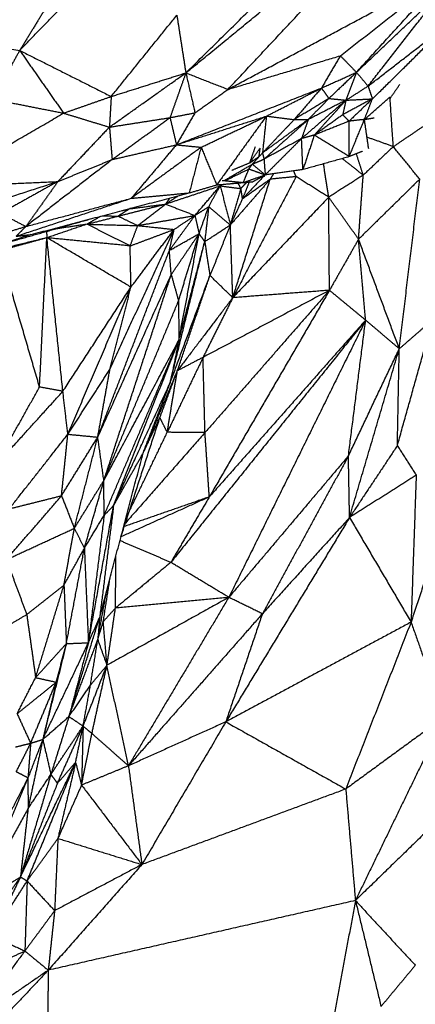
# Model space of a CAD drawing. Header units: millimetres. Extents: x 37.9 to 74.1, y 0 to 92.1.
# Tile 7 of 51: x 55.5 to 58.2, y 51.7 to 58.3. Entities that reach past the tile are written whole.
import ezdxf

# ---------------------------------------------------------------- set-up
doc = ezdxf.new("R2010")
doc.units = ezdxf.units.MM
doc.header["$MEASUREMENT"] = 0
doc.layers.add('Make2D$visible$lines', color=7, linetype='Continuous', true_color=0x000000)

msp = doc.modelspace()

# ---------------------------------------------------------------- linework, layer by layer
at = {"layer": 'Make2D$visible$lines'}
for points in [[(56.6052, 57.9827), (57.496, 58.8593), (58.3868, 59.7359)], [(56.6052, 57.9827), (57.4328, 58.6595), (58.2604, 59.3364)], [(56.8894, 57.8717), (57.5749, 58.6041), (58.2604, 59.3364)], [(55.4854, 58.134), (55.7663, 58.4245), (56.0473, 58.715)], [(56.8894, 57.8717), (57.6321, 58.2688), (58.3749, 58.6658)], [(57.6465, 58.0978), (58.0107, 58.3818), (58.3749, 58.6658)], [(57.7551, 57.9867), (58.065, 58.3263), (58.3749, 58.6658)], [(57.762, 57.9933), (58.0498, 58.2658), (58.3376, 58.5384)], [(57.8335, 57.8936), (58.0855, 58.216), (58.3376, 58.5384)], [(54.6423, 58.2772), (55.1719, 58.3818), (55.7015, 58.4864)], [(55.7015, 58.4864), (55.5934, 58.3102), (55.4854, 58.134)], [(56.1023, 57.8237), (56.3235, 58.0974), (56.5446, 58.371)], [(56.5446, 58.371), (56.5749, 58.1769), (56.6052, 57.9827)], [(57.8335, 57.8936), (58.1033, 58.1022), (58.3731, 58.3109)], [(57.8626, 57.8079), (58.1178, 58.0594), (58.3731, 58.3109)], [(54.6423, 58.2772), (55.0638, 58.2056), (55.4854, 58.134)], [(55.4854, 58.134), (55.3949, 57.9697), (55.3045, 57.8055)], [(55.4854, 58.134), (55.6333, 57.9227), (55.7812, 57.7115)], [(55.4854, 58.134), (55.7939, 57.9788), (56.1023, 57.8237)], [(56.8894, 57.8717), (57.2679, 57.9848), (57.6465, 58.0978)], [(57.6465, 58.0978), (57.5828, 57.9892), (57.5192, 57.8805)], [(57.6465, 58.0978), (57.7008, 58.0423), (57.7551, 57.9867)], [(56.0901, 57.6172), (56.3477, 57.8), (56.6052, 57.9827)], [(56.1023, 57.8237), (56.3538, 57.9032), (56.6052, 57.9827)], [(56.6052, 57.9827), (56.5519, 57.832), (56.4986, 57.6813)], [(56.6052, 57.9827), (56.6359, 57.8483), (56.6666, 57.7138)], [(56.6052, 57.9827), (56.7473, 57.9272), (56.8894, 57.8717)], [(57.5192, 57.8805), (57.6371, 57.9336), (57.7551, 57.9867)], [(57.7551, 57.9867), (57.6622, 57.8986), (57.5693, 57.8104)], [(57.7551, 57.9867), (57.7196, 57.8927), (57.684, 57.7987)], [(57.7551, 57.9867), (57.7943, 57.9402), (57.8335, 57.8936)], [(57.9817, 57.8104), (58.0147, 57.8584), (58.0477, 57.9063)], [(56.5417, 57.4984), (57.0304, 57.6895), (57.5192, 57.8805)], [(56.6666, 57.7138), (56.778, 57.7928), (56.8894, 57.8717)], [(57.1482, 57.6916), (57.3337, 57.786), (57.5192, 57.8805)], [(57.5192, 57.8805), (57.4274, 57.7743), (57.3357, 57.668)], [(57.5192, 57.8805), (57.5442, 57.8455), (57.5693, 57.8104)], [(57.684, 57.7987), (57.7588, 57.8461), (57.8335, 57.8936)], [(57.8335, 57.8936), (57.8481, 57.8507), (57.8626, 57.8079)], [(55.3045, 57.8055), (55.5428, 57.7585), (55.7812, 57.7115)], [(55.7812, 57.7115), (55.9418, 57.7676), (56.1023, 57.8237)], [(56.1023, 57.8237), (56.0962, 57.7205), (56.0901, 57.6172)], [(57.5693, 57.8104), (57.4525, 57.7392), (57.3357, 57.668)], [(57.684, 57.7987), (57.5346, 57.6696), (57.3851, 57.5405)], [(57.5693, 57.8104), (57.4996, 57.7393), (57.43, 57.6682)], [(57.684, 57.7987), (57.557, 57.7335), (57.43, 57.6682)], [(57.684, 57.7987), (57.5774, 57.6811), (57.4708, 57.5636)], [(57.5693, 57.8104), (57.6267, 57.8046), (57.684, 57.7987)], [(57.8626, 57.8079), (57.7625, 57.7542), (57.6624, 57.7005)], [(57.684, 57.7987), (57.6732, 57.7496), (57.6624, 57.7005)], [(57.684, 57.7987), (57.7733, 57.8033), (57.8626, 57.8079)], [(57.8626, 57.8079), (57.784, 57.7327), (57.7054, 57.6575)], [(57.8089, 57.669), (57.8901, 57.7408), (57.9713, 57.8127)], [(57.8089, 57.669), (57.8358, 57.7385), (57.8626, 57.8079)], [(57.9817, 57.8104), (57.9765, 57.8115), (57.9713, 57.8127)], [(57.9817, 57.8104), (57.9791, 57.8139), (57.9766, 57.8174)], [(58.0035, 57.4861), (57.9926, 57.6483), (57.9817, 57.8104)], [(54.926, 57.215), (55.3536, 57.4632), (55.7812, 57.7115)], [(55.7812, 57.7115), (55.9357, 57.6644), (56.0901, 57.6172)], [(56.4986, 57.6813), (56.5826, 57.6976), (56.6666, 57.7138)], [(56.6666, 57.7138), (56.6041, 57.6061), (56.5417, 57.4984)], [(57.6624, 57.7005), (57.5666, 57.632), (57.4708, 57.5636)], [(57.6624, 57.7005), (57.6839, 57.679), (57.7054, 57.6575)], [(56.0901, 57.6172), (56.2944, 57.6493), (56.4986, 57.6813)], [(56.1086, 57.3989), (56.3036, 57.5401), (56.4986, 57.6813)], [(56.4986, 57.6813), (56.5201, 57.5899), (56.5417, 57.4984)], [(56.5417, 57.4984), (56.8449, 57.595), (57.1482, 57.6916)], [(56.7081, 57.4816), (56.9252, 57.5851), (57.1422, 57.6887)], [(57.1482, 57.6916), (56.9807, 57.46), (56.8132, 57.2285)], [(57.1482, 57.6916), (57.1348, 57.5675), (57.1214, 57.4434)], [(57.43, 57.6682), (57.2757, 57.5558), (57.1214, 57.4434)], [(57.3357, 57.668), (57.2285, 57.5557), (57.1214, 57.4434)], [(57.43, 57.6682), (57.2809, 57.5349), (57.1319, 57.4016)], [(57.1482, 57.6916), (57.2419, 57.6798), (57.3357, 57.668)], [(57.3357, 57.668), (57.3828, 57.6681), (57.43, 57.6682)], [(57.43, 57.6682), (57.4075, 57.6043), (57.3851, 57.5405)], [(57.7054, 57.6575), (57.5881, 57.6105), (57.4708, 57.5636)], [(57.8089, 57.669), (57.7572, 57.6632), (57.7054, 57.6575)], [(57.7058, 57.4185), (57.7056, 57.538), (57.7054, 57.6575)], [(57.7058, 57.4185), (57.7574, 57.5438), (57.8089, 57.669)], [(57.8089, 57.669), (57.8422, 57.6748), (57.8755, 57.6805)], [(57.8376, 57.4708), (57.8233, 57.5699), (57.8089, 57.669)], [(58.0035, 57.4861), (58.1508, 57.5856), (58.298, 57.6851)], [(56.0901, 57.6172), (55.9168, 57.4341), (55.7435, 57.2511)], [(56.0901, 57.6172), (56.0994, 57.5081), (56.1086, 57.3989)], [(56.1086, 57.3989), (56.3251, 57.4487), (56.5417, 57.4984)], [(56.5417, 57.4984), (56.3896, 57.3183), (56.2376, 57.1381)], [(56.5417, 57.4984), (56.6249, 57.49), (56.7081, 57.4816)], [(57.3851, 57.5405), (57.2585, 57.471), (57.1319, 57.4016)], [(57.3851, 57.5405), (57.2625, 57.418), (57.14, 57.2956)], [(57.4708, 57.5636), (57.428, 57.552), (57.3851, 57.5405)], [(57.3942, 57.3313), (57.3896, 57.4359), (57.3851, 57.5405)], [(57.4708, 57.5636), (57.4325, 57.4475), (57.3942, 57.3313)], [(57.7058, 57.4185), (57.5883, 57.4911), (57.4708, 57.5636)], [(58.0035, 57.4861), (57.9149, 57.5178), (57.8262, 57.5495)], [(56.7081, 57.4816), (56.4728, 57.3098), (56.2376, 57.1381)], [(56.7081, 57.4816), (56.6682, 57.3279), (56.6282, 57.1743)], [(56.7081, 57.4816), (56.7607, 57.3551), (56.8132, 57.2285)], [(57.0357, 57.376), (57.0552, 57.4312), (57.0747, 57.4863)], [(57.0357, 57.376), (57.071, 57.4262), (57.1063, 57.4764)], [(57.1214, 57.4434), (57.0873, 57.4057), (57.0533, 57.3679)], [(57.0989, 57.4193), (57.1026, 57.4478), (57.1063, 57.4764)], [(57.1214, 57.4434), (57.1266, 57.4225), (57.1319, 57.4016)], [(57.7965, 57.4545), (57.7512, 57.4365), (57.7058, 57.4185)], [(57.8008, 57.294), (57.7777, 57.3659), (57.7546, 57.4379)], [(58.0035, 57.4861), (57.9022, 57.39), (57.8008, 57.294)], [(58.1816, 57.2669), (58.0926, 57.3765), (58.0035, 57.4861)], [(56.1086, 57.3989), (55.8179, 57.1736), (55.5272, 56.9482)], [(55.7435, 57.2511), (55.9261, 57.325), (56.1086, 57.3989)], [(56.8629, 57.2574), (56.9579, 57.3126), (57.053, 57.3678)], [(57.0357, 57.376), (56.975, 57.3507), (56.9144, 57.3254)], [(57.0304, 57.3357), (57.0417, 57.3517), (57.0531, 57.3676)], [(57.0357, 57.376), (57.0673, 57.3976), (57.0989, 57.4193)], [(57.0533, 57.3679), (57.0926, 57.3848), (57.1319, 57.4016)], [(57.0534, 57.3679), (57.0967, 57.3317), (57.14, 57.2956)], [(57.1319, 57.4016), (57.136, 57.3486), (57.14, 57.2956)], [(57.7058, 57.4185), (57.55, 57.3749), (57.3942, 57.3313)], [(57.5681, 57.1457), (57.5506, 57.258), (57.5332, 57.3702)], [(57.8008, 57.294), (57.7301, 57.3498), (57.6594, 57.4055)], [(56.8701, 57.2566), (56.9502, 57.2962), (57.0304, 57.3357)], [(56.9925, 57.2443), (57.0115, 57.29), (57.0304, 57.3357)], [(57.0304, 57.3357), (57.0852, 57.3157), (57.14, 57.2956)], [(57.3942, 57.3313), (57.2671, 57.3135), (57.14, 57.2956)], [(57.1959, 57.3034), (57.185, 57.2851), (57.1741, 57.2668)], [(57.3482, 57.2838), (57.3403, 57.3032), (57.3324, 57.3226)], [(54.926, 57.215), (55.3347, 57.233), (55.7435, 57.2511)], [(54.9337, 56.9898), (55.3386, 57.1204), (55.7435, 57.2511)], [(55.7435, 57.2511), (55.5502, 57.1439), (55.3569, 57.0368)], [(55.7435, 57.2511), (55.6353, 57.0996), (55.5272, 56.9482)], [(56.8132, 57.2285), (56.9029, 57.2364), (56.9925, 57.2443)], [(56.8494, 57.2587), (56.921, 57.2515), (56.9925, 57.2443)], [(57.1741, 57.2668), (57.0396, 57.1127), (56.9051, 56.9587)], [(57.3482, 57.2838), (57.1349, 56.8761), (56.9216, 56.4684)], [(56.9216, 56.4684), (57.0478, 56.8676), (57.1741, 57.2668)], [(56.956, 57.2411), (56.9653, 57.2222), (56.9747, 57.2034)], [(57.0169, 57.2465), (56.9958, 57.2249), (56.9747, 57.2034)], [(57.1394, 57.2961), (57.0625, 57.2142), (56.9856, 57.1323)], [(57.1741, 57.2668), (57.0798, 57.1996), (56.9856, 57.1323)], [(57.0329, 57.2479), (57.0092, 57.1901), (56.9856, 57.1323)], [(56.9925, 57.2443), (57.0663, 57.2699), (57.14, 57.2956)], [(56.9925, 57.2443), (57.0246, 57.2472), (57.0566, 57.25)], [(57.0566, 57.25), (57.0983, 57.2728), (57.14, 57.2956)], [(57.3482, 57.2838), (57.2612, 57.2753), (57.1741, 57.2668)], [(57.5681, 57.1457), (57.4582, 57.2148), (57.3482, 57.2838)], [(57.8008, 57.294), (57.6844, 57.2198), (57.5681, 57.1457)], [(57.7691, 56.8624), (57.7849, 57.0782), (57.8008, 57.294)], [(58.1816, 57.2669), (57.9753, 57.0647), (57.7691, 56.8624)], [(58.0438, 56.1246), (58.1127, 56.6958), (58.1816, 57.2669)], [(55.5608, 56.8936), (56.0945, 57.0339), (56.6282, 57.1743)], [(56.2376, 57.1381), (56.4329, 57.1562), (56.6282, 57.1743)], [(56.4682, 57.099), (56.6524, 57.1605), (56.8366, 57.222)], [(56.6282, 57.1743), (56.7207, 57.2014), (56.8132, 57.2285)], [(56.6665, 57.0224), (56.7515, 57.1222), (56.8366, 57.222)], [(56.7592, 57.0811), (56.7979, 57.1515), (56.8366, 57.222)], [(56.8397, 57.2309), (56.8381, 57.2264), (56.8366, 57.222)], [(56.8366, 57.222), (56.9056, 57.2127), (56.9747, 57.2034)], [(56.8366, 57.222), (56.8708, 57.0903), (56.9051, 56.9587)], [(56.9747, 57.2034), (56.9399, 57.081), (56.9051, 56.9587)], [(56.9747, 57.2034), (56.9801, 57.1679), (56.9856, 57.1323)], [(55.4618, 56.8826), (55.8497, 57.0103), (56.2376, 57.1381)], [(55.5272, 56.9482), (55.8824, 57.0432), (56.2376, 57.1381)], [(56.4682, 57.099), (56.5107, 57.1268), (56.5532, 57.1545)], [(56.4972, 57.1398), (56.4827, 57.1194), (56.4682, 57.099)], [(56.9856, 57.1323), (56.9453, 57.0455), (56.9051, 56.9587)], [(57.5681, 57.1457), (57.2448, 56.807), (56.9216, 56.4684)], [(57.7691, 56.8624), (57.6686, 57.004), (57.5681, 57.1457)], [(57.5731, 56.5183), (57.5706, 56.832), (57.5681, 57.1457)], [(55.3569, 57.0368), (55.442, 56.9925), (55.5272, 56.9482)], [(56.1488, 57.0178), (56.3085, 57.0584), (56.4682, 57.099)], [(56.2261, 57.0674), (56.1874, 57.0426), (56.1488, 57.0178)], [(56.1737, 57.0543), (56.1999, 57.0609), (56.2261, 57.0674)], [(56.2261, 57.0674), (56.3471, 57.0832), (56.4682, 57.099)], [(56.2319, 57.0701), (56.229, 57.0688), (56.2261, 57.0674)], [(56.281, 56.9543), (56.3746, 57.0266), (56.4682, 57.099)], [(56.4682, 57.099), (56.5673, 57.0607), (56.6665, 57.0224)], [(56.6665, 57.0224), (56.7128, 57.0517), (56.7592, 57.0811)], [(56.6944, 56.8996), (56.7268, 56.9904), (56.7592, 57.0811)], [(56.7592, 57.0811), (56.7457, 56.9634), (56.7323, 56.8457)], [(56.7592, 57.0811), (56.8322, 57.0199), (56.9051, 56.9587)], [(55.3753, 56.8326), (55.674, 56.9173), (55.9726, 57.0019)], [(55.9391, 56.9633), (56.0439, 56.9905), (56.1488, 57.0178)], [(56.033, 57.0178), (55.986, 56.9905), (55.9391, 56.9633)], [(56.0418, 57.0201), (56.0953, 57.0189), (56.1488, 57.0178)], [(56.1488, 57.0178), (56.2149, 56.986), (56.281, 56.9543)], [(56.281, 56.9543), (56.4737, 56.9883), (56.6665, 57.0224)], [(56.4942, 56.7868), (56.5803, 56.9046), (56.6665, 57.0224)], [(56.5263, 56.9283), (56.5964, 56.9754), (56.6665, 57.0224)], [(56.6665, 57.0224), (56.6805, 56.961), (56.6944, 56.8996)], [(55.154, 56.8355), (55.3406, 56.8919), (55.5272, 56.9482)], [(55.5272, 56.9482), (55.4945, 56.9154), (55.4618, 56.8826)], [(55.6664, 56.9151), (55.6674, 56.8936), (55.6684, 56.872)], [(55.9391, 56.9633), (55.8037, 56.9176), (55.6684, 56.872)], [(55.9391, 56.9633), (55.8293, 56.9467), (55.7194, 56.9301)], [(55.9391, 56.9633), (56.11, 56.9588), (56.281, 56.9543)], [(56.2299, 56.8172), (56.0845, 56.8902), (55.9391, 56.9633)], [(56.0935, 55.9855), (56.3099, 56.4569), (56.5263, 56.9283)], [(56.2299, 56.8172), (56.2555, 56.8857), (56.281, 56.9543)], [(56.2299, 56.8172), (56.3781, 56.8728), (56.5263, 56.9283)], [(56.2354, 56.5398), (56.3809, 56.7341), (56.5263, 56.9283)], [(56.281, 56.9543), (56.4036, 56.9413), (56.5263, 56.9283)], [(56.4942, 56.7868), (56.5103, 56.8576), (56.5263, 56.9283)], [(56.7323, 56.8457), (56.8187, 56.9022), (56.9051, 56.9587)], [(56.9051, 56.9587), (56.8364, 56.7882), (56.7676, 56.6178)], [(56.9216, 56.4684), (56.9133, 56.7135), (56.9051, 56.9587)], [(55.5608, 56.8936), (55.1731, 56.7675), (54.7853, 56.6413)], [(55.6684, 56.872), (55.3395, 56.7913), (55.0105, 56.7106)], [(55.6684, 56.872), (55.5094, 56.8282), (55.3505, 56.7844)], [(55.4618, 56.8826), (55.5113, 56.8881), (55.5608, 56.8936)], [(55.6192, 55.8669), (55.6438, 56.3694), (55.6684, 56.872)], [(56.2299, 56.8172), (55.9491, 56.8446), (55.6684, 56.872)], [(55.7765, 55.8381), (55.7225, 56.3551), (55.6684, 56.872)], [(56.2354, 56.5398), (55.9519, 56.7059), (55.6684, 56.872)], [(56.4942, 56.7868), (56.5943, 56.8432), (56.6944, 56.8996)], [(56.4987, 55.8928), (56.6155, 56.3693), (56.7323, 56.8457)], [(56.5066, 56.6235), (56.6005, 56.7616), (56.6944, 56.8996)], [(56.5562, 56.4469), (56.6253, 56.6732), (56.6944, 56.8996)], [(56.5577, 56.1805), (56.626, 56.5401), (56.6944, 56.8996)], [(56.5577, 56.1805), (56.645, 56.5131), (56.7323, 56.8457)], [(56.6944, 56.8996), (56.7133, 56.8727), (56.7323, 56.8457)], [(56.7323, 56.8457), (56.7499, 56.7317), (56.7676, 56.6178)], [(57.7691, 56.8624), (57.6711, 56.6903), (57.5731, 56.5183)], [(57.817, 56.3173), (57.793, 56.5898), (57.7691, 56.8624)], [(58.0438, 56.1246), (57.9064, 56.4935), (57.7691, 56.8624)], [(55.6192, 55.8669), (55.4848, 56.3257), (55.3505, 56.7844)], [(56.0116, 55.5292), (56.2529, 56.158), (56.4942, 56.7868)], [(56.2354, 56.5398), (56.2327, 56.6785), (56.2299, 56.8172)], [(56.5066, 56.6235), (56.5004, 56.7052), (56.4942, 56.7868)], [(56.0116, 55.5292), (56.2591, 56.0764), (56.5066, 56.6235)], [(56.0529, 55.2375), (56.2797, 55.9305), (56.5066, 56.6235)], [(56.4987, 55.8928), (56.6331, 56.2553), (56.7676, 56.6178)], [(56.5066, 56.6235), (56.5314, 56.5352), (56.5562, 56.4469)], [(56.5478, 55.976), (56.6577, 56.2969), (56.7676, 56.6178)], [(56.9216, 56.4684), (56.8446, 56.5431), (56.7676, 56.6178)], [(55.7765, 55.8381), (56.006, 56.189), (56.2354, 56.5398)], [(55.8101, 55.5489), (56.0228, 56.0444), (56.2354, 56.5398)], [(56.0935, 55.9855), (56.1645, 56.2627), (56.2354, 56.5398)], [(57.5731, 56.5183), (57.1471, 56.2925), (56.7211, 56.0668)], [(57.5731, 56.5183), (57.1537, 56.0391), (56.7343, 55.56)], [(57.5731, 56.5183), (57.1681, 55.8225), (56.7632, 55.1267)], [(57.5731, 56.5183), (57.2474, 56.4933), (56.9216, 56.4684)], [(57.817, 56.3173), (57.695, 56.4178), (57.5731, 56.5183)], [(56.0529, 55.2375), (56.3045, 55.8422), (56.5562, 56.4469)], [(56.9216, 56.4684), (56.7347, 56.2222), (56.5478, 55.976)], [(56.5562, 56.4469), (56.5569, 56.3137), (56.5577, 56.1805)], [(56.9216, 56.4684), (56.8213, 56.2676), (56.7211, 56.0668)], [(57.817, 56.3173), (57.1605, 55.5014), (56.504, 54.6855)], [(57.817, 56.3173), (57.2901, 55.722), (56.7632, 55.1267)], [(57.817, 56.3173), (57.3559, 55.3837), (56.8949, 54.4501)], [(57.7011, 55.4033), (57.759, 55.8603), (57.817, 56.3173)], [(58.0438, 56.1246), (57.9304, 56.221), (57.817, 56.3173)], [(58.0309, 55.4724), (58.1495, 55.8959), (58.2681, 56.3193)], [(58.0438, 56.1246), (58.1559, 56.222), (58.2681, 56.3193)], [(56.0529, 55.2375), (56.3053, 55.709), (56.5577, 56.1805)], [(56.0543, 55.0022), (56.306, 55.5914), (56.5577, 56.1805)], [(56.5577, 56.1805), (56.5282, 56.0367), (56.4987, 55.8928)], [(56.1179, 55.0679), (56.3342, 55.6152), (56.5505, 56.1625)], [(57.7011, 55.4033), (57.8724, 55.764), (58.0438, 56.1246)], [(57.7085, 54.9879), (57.8762, 55.5563), (58.0438, 56.1246)], [(58.0309, 55.4724), (58.0373, 55.7985), (58.0438, 56.1246)], [(56.7211, 56.0668), (56.6005, 55.8144), (56.4798, 55.5619)], [(56.7211, 56.0668), (56.6344, 56.0214), (56.5478, 55.976)], [(56.7343, 55.56), (56.7277, 55.8134), (56.7211, 56.0668)], [(55.8101, 55.5489), (55.9518, 55.7672), (56.0935, 55.9855)], [(56.0116, 55.5292), (56.0525, 55.7574), (56.0935, 55.9855)], [(56.3173, 55.4215), (56.4325, 55.6988), (56.5478, 55.976)], [(56.4303, 55.6606), (56.489, 55.8183), (56.5478, 55.976)], [(56.4798, 55.5619), (56.5138, 55.769), (56.5478, 55.976)], [(55.3244, 55.3396), (55.4718, 55.6032), (55.6192, 55.8669)], [(55.7765, 55.8381), (55.6979, 55.8525), (55.6192, 55.8669)], [(56.1179, 55.0679), (56.3083, 55.4804), (56.4987, 55.8928)], [(56.3173, 55.4215), (56.408, 55.6572), (56.4987, 55.8928)], [(55.3244, 55.3396), (55.5505, 55.5889), (55.7765, 55.8381)], [(55.8101, 55.5489), (55.7933, 55.6935), (55.7765, 55.8381)], [(56.1679, 54.8578), (56.2991, 55.2592), (56.4303, 55.6606)], [(56.3173, 55.4215), (56.3738, 55.541), (56.4303, 55.6606)], [(56.4798, 55.5619), (56.455, 55.6113), (56.4303, 55.6606)], [(55.4158, 55.0466), (55.613, 55.2977), (55.8101, 55.5489)], [(55.7671, 55.1348), (55.7886, 55.3418), (55.8101, 55.5489)], [(55.7671, 55.1348), (55.8894, 55.332), (56.0116, 55.5292)], [(55.8101, 55.5489), (55.9109, 55.5391), (56.0116, 55.5292)], [(55.8537, 54.9154), (55.9327, 55.2223), (56.0116, 55.5292)], [(56.0529, 55.2375), (56.0323, 55.3834), (56.0116, 55.5292)], [(56.7343, 55.56), (56.4663, 55.2553), (56.1982, 54.9506)], [(56.2239, 55.0291), (56.3519, 55.2955), (56.4798, 55.5619)], [(56.7343, 55.56), (56.6071, 55.5609), (56.4798, 55.5619)], [(56.7632, 55.1267), (56.7488, 55.3433), (56.7343, 55.56)], [(58.0309, 55.4724), (57.8697, 55.2302), (57.7085, 54.9879)], [(58.0309, 55.4724), (58.0943, 55.3727), (58.1578, 55.2729)], [(56.0245, 54.3153), (56.1709, 54.8684), (56.3173, 55.4215)], [(56.1179, 55.0679), (56.2176, 55.2447), (56.3173, 55.4215)], [(57.7011, 55.4033), (57.298, 54.9267), (56.8949, 54.4501)], [(57.7011, 55.4033), (57.411, 54.8715), (57.1209, 54.3396)], [(57.7085, 54.9879), (57.7048, 55.1956), (57.7011, 55.4033)], [(58.1578, 55.2729), (57.9332, 55.1304), (57.7085, 54.9879)], [(58.1578, 55.2729), (58.1404, 54.7782), (58.1231, 54.2834)], [(55.8537, 54.9154), (55.9533, 55.0765), (56.0529, 55.2375)], [(55.9213, 54.7805), (55.9871, 55.009), (56.0529, 55.2375)], [(56.0543, 55.0022), (56.0536, 55.1198), (56.0529, 55.2375)], [(55.3956, 54.7042), (55.5814, 54.9195), (55.7671, 55.1348)], [(55.4158, 55.0466), (55.5914, 55.0907), (55.7671, 55.1348)], [(55.7671, 55.1348), (55.8104, 55.0251), (55.8537, 54.9154)], [(56.7632, 55.1267), (56.4656, 54.9923), (56.1681, 54.8579)], [(56.7632, 55.1267), (56.4769, 55.0269), (56.1905, 54.927)], [(56.7632, 55.1267), (56.6336, 54.9061), (56.504, 54.6855)], [(58.4006, 55.1208), (58.2618, 54.7021), (58.1231, 54.2834)], [(55.9484, 54.1445), (56.0331, 54.6062), (56.1179, 55.0679)], [(56.1179, 55.0679), (56.0712, 54.6916), (56.0245, 54.3153)], [(56.0543, 55.0022), (56.0861, 55.035), (56.1179, 55.0679)], [(55.9213, 54.7805), (55.9878, 54.8914), (56.0543, 55.0022)], [(56.0543, 55.0022), (56.0013, 54.5734), (55.9484, 54.1445)], [(57.7085, 54.9879), (57.2916, 54.2998), (56.8746, 53.6116)], [(57.7085, 54.9879), (57.4147, 54.6637), (57.1209, 54.3396)], [(57.7085, 54.9879), (57.9158, 54.6357), (58.1231, 54.2834)], [(55.3956, 54.7042), (55.6247, 54.8098), (55.8537, 54.9154)], [(55.7838, 54.5321), (55.8187, 54.7238), (55.8537, 54.9154)], [(55.8537, 54.9154), (55.8875, 54.848), (55.9213, 54.7805)], [(55.7838, 54.5321), (55.8526, 54.6563), (55.9213, 54.7805)], [(55.8001, 54.1386), (55.8607, 54.4595), (55.9213, 54.7805)], [(55.9213, 54.7805), (55.9349, 54.4625), (55.9484, 54.1445)], [(56.504, 54.6855), (56.3326, 54.7588), (56.1613, 54.8322)], [(56.1309, 54.3778), (56.1327, 54.5543), (56.1345, 54.7308)], [(55.3956, 54.7042), (55.4642, 54.5193), (55.5329, 54.3344)], [(56.504, 54.6855), (56.3174, 54.5316), (56.1309, 54.3778)], [(56.8949, 54.4501), (56.6994, 54.5678), (56.504, 54.6855)], [(55.5329, 54.3344), (55.6583, 54.4333), (55.7838, 54.5321)], [(55.5927, 53.9099), (55.6883, 54.221), (55.7838, 54.5321)], [(55.7838, 54.5321), (55.7919, 54.3353), (55.8001, 54.1386)], [(56.0489, 54.2877), (56.0717, 54.4337), (56.0945, 54.5796)], [(56.0114, 54.1652), (56.0414, 54.3286), (56.0713, 54.492)], [(56.8949, 54.4501), (56.4842, 54.2213), (56.0735, 53.9925)], [(56.8949, 54.4501), (56.5129, 54.4139), (56.1309, 54.3778)], [(56.8949, 54.4501), (56.5566, 53.8828), (56.2182, 53.3155)], [(57.1209, 54.3396), (57.0079, 54.3948), (56.8949, 54.4501)], [(55.2325, 54.1582), (55.3827, 54.2463), (55.5329, 54.3344)], [(55.5329, 54.3344), (55.5628, 54.1221), (55.5927, 53.9099)], [(55.8175, 53.6473), (55.921, 53.9813), (56.0245, 54.3153)], [(55.9484, 54.1445), (55.9864, 54.2299), (56.0245, 54.3153)], [(56.0245, 54.3153), (56.018, 54.2402), (56.0114, 54.1652)], [(56.0489, 54.2877), (56.0899, 54.3327), (56.1309, 54.3778)], [(56.0735, 53.9925), (56.1022, 54.1851), (56.1309, 54.3778)], [(57.1209, 54.3396), (56.6696, 53.8275), (56.2182, 53.3155)], [(57.1209, 54.3396), (56.9978, 53.9756), (56.8746, 53.6116)], [(56.0114, 54.1652), (56.0302, 54.2265), (56.0489, 54.2877)], [(56.0735, 53.9925), (56.0612, 54.1401), (56.0489, 54.2877)], [(58.1231, 54.2834), (57.4989, 53.9475), (56.8746, 53.6116)], [(58.1231, 54.2834), (57.903, 53.7212), (57.6829, 53.159)], [(58.1231, 54.2834), (58.2353, 53.9638), (58.3475, 53.6441)], [(55.5927, 53.9099), (55.6964, 54.0242), (55.8001, 54.1386)], [(55.6412, 53.4934), (55.7948, 53.8189), (55.9484, 54.1445)], [(55.8001, 54.1386), (55.7206, 53.816), (55.6412, 53.4934)], [(55.7318, 53.8787), (55.7659, 54.0086), (55.8001, 54.1386)], [(55.8001, 54.1386), (55.8742, 54.1415), (55.9484, 54.1445)], [(55.8175, 53.6473), (55.9145, 53.9063), (56.0114, 54.1652)], [(55.9484, 54.1445), (55.8829, 53.8959), (55.8175, 53.6473)], [(55.9627, 53.8593), (55.9871, 54.0122), (56.0114, 54.1652)], [(56.0114, 54.1652), (56.0424, 54.0789), (56.0735, 53.9925)], [(55.9128, 53.583), (55.9931, 53.7878), (56.0735, 53.9925)], [(55.9627, 53.8593), (56.0181, 53.9259), (56.0735, 53.9925)], [(55.972, 53.5333), (56.0227, 53.7629), (56.0735, 53.9925)], [(56.2182, 53.3155), (56.1459, 53.654), (56.0735, 53.9925)], [(55.4682, 53.6665), (55.5304, 53.7882), (55.5927, 53.9099)], [(55.4682, 53.6665), (55.6, 53.7726), (55.7318, 53.8787)], [(55.5593, 53.4674), (55.6455, 53.673), (55.7318, 53.8787)], [(55.5927, 53.9099), (55.6622, 53.8943), (55.7318, 53.8787)], [(55.7318, 53.8787), (55.6865, 53.686), (55.6412, 53.4934)], [(55.8175, 53.6473), (55.8901, 53.7533), (55.9627, 53.8593)], [(55.9128, 53.583), (55.9377, 53.7212), (55.9627, 53.8593)], [(55.4682, 53.6665), (55.5137, 53.567), (55.5593, 53.4674)], [(55.6412, 53.4934), (55.7293, 53.5703), (55.8175, 53.6473)], [(55.8175, 53.6473), (55.7566, 53.4523), (55.6957, 53.2573)], [(55.8175, 53.6473), (55.8651, 53.6152), (55.9128, 53.583)], [(56.8746, 53.6116), (56.5464, 53.4635), (56.2182, 53.3155)], [(56.8746, 53.6116), (56.5917, 53.1311), (56.3089, 52.6506)], [(56.8746, 53.6116), (57.2788, 53.3853), (57.6829, 53.159)], [(58.3475, 53.6441), (58.0152, 53.4016), (57.6829, 53.159)], [(58.3475, 53.6441), (58.0478, 53.0261), (57.748, 52.4081)], [(55.6957, 53.2573), (55.8042, 53.4201), (55.9128, 53.583)], [(55.7396, 53.1979), (55.8262, 53.3905), (55.9128, 53.583)], [(55.8624, 53.3388), (55.8876, 53.4609), (55.9128, 53.583)], [(55.9128, 53.583), (55.9075, 53.3843), (55.9023, 53.1856)], [(55.9023, 53.1856), (55.9372, 53.3595), (55.972, 53.5333)], [(55.9128, 53.583), (55.9424, 53.5582), (55.972, 53.5333)], [(56.2182, 53.3155), (56.0951, 53.4244), (55.972, 53.5333)], [(55.4574, 53.4427), (55.5084, 53.455), (55.5593, 53.4674)], [(55.4625, 53.276), (55.5109, 53.3717), (55.5593, 53.4674)], [(55.6412, 53.4934), (55.5912, 53.3644), (55.5413, 53.2354)], [(55.5593, 53.4674), (55.5503, 53.3514), (55.5413, 53.2354)], [(55.6412, 53.4934), (55.5914, 53.2603), (55.5416, 53.0273)], [(55.5593, 53.4674), (55.6003, 53.4804), (55.6412, 53.4934)], [(55.6412, 53.4934), (55.6684, 53.3753), (55.6957, 53.2573)], [(55.4907, 52.567), (55.6765, 52.9529), (55.8624, 53.3388)], [(55.5355, 52.5398), (55.6989, 52.9393), (55.8624, 53.3388)], [(55.7396, 53.1979), (55.801, 53.2684), (55.8624, 53.3388)], [(55.8624, 53.3388), (55.8026, 53.0828), (55.7429, 52.8268)], [(55.8624, 53.3388), (55.8823, 53.2622), (55.9023, 53.1856)], [(55.4625, 53.276), (55.5019, 53.2557), (55.5413, 53.2354)], [(55.6957, 53.2573), (55.5932, 52.9122), (55.4907, 52.567)], [(55.5416, 53.0273), (55.6186, 53.1423), (55.6957, 53.2573)], [(55.6957, 53.2573), (55.7177, 53.2276), (55.7396, 53.1979)], [(56.2182, 53.3155), (56.0603, 53.2505), (55.9023, 53.1856)], [(56.2182, 53.3155), (56.2636, 52.983), (56.3089, 52.6506)], [(55.5413, 53.2354), (55.3626, 52.8066), (55.1838, 52.3779)], [(55.5413, 53.2354), (55.4645, 53.0844), (55.3876, 52.9334)], [(55.7396, 53.1979), (55.6152, 52.8825), (55.4907, 52.567)], [(55.5413, 53.2354), (55.5414, 53.1314), (55.5416, 53.0273)], [(55.9023, 53.1856), (55.8226, 53.0062), (55.7429, 52.8268)], [(55.9023, 53.1856), (56.1056, 52.9181), (56.3089, 52.6506)], [(57.6829, 53.159), (56.9959, 52.9048), (56.3089, 52.6506)], [(57.6829, 53.159), (57.7154, 52.7836), (57.748, 52.4081)], [(58.4214, 53.062), (58.0847, 52.735), (57.748, 52.4081)], [(55.5416, 53.0273), (55.3627, 52.7026), (55.1838, 52.3779)], [(55.5416, 53.0273), (55.5161, 52.7972), (55.4907, 52.567)], [(55.5355, 52.5398), (55.6392, 52.6833), (55.7429, 52.8268)], [(55.7429, 52.8268), (55.7318, 52.5833), (55.7208, 52.3398)], [(55.7429, 52.8268), (56.0259, 52.7387), (56.3089, 52.6506)], [(56.3089, 52.6506), (55.9934, 52.2948), (55.6779, 51.9389)], [(56.3089, 52.6506), (56.0148, 52.4952), (55.7208, 52.3398)], [(55.1838, 52.3779), (55.3373, 52.4725), (55.4907, 52.567)], [(55.2939, 52.2816), (55.3923, 52.4243), (55.4907, 52.567)], [(55.4907, 52.567), (55.395, 52.3685), (55.2992, 52.17)], [(55.2992, 52.17), (55.4174, 52.3549), (55.5355, 52.5398)], [(55.4907, 52.567), (55.5131, 52.5534), (55.5355, 52.5398)], [(55.5355, 52.5398), (55.528, 52.3042), (55.5205, 52.0685)], [(55.5355, 52.5398), (55.6281, 52.4398), (55.7208, 52.3398)], [(57.748, 52.4081), (56.7129, 52.1735), (55.6779, 51.9389)], [(57.748, 52.4081), (57.6753, 52.0159), (57.6026, 51.6237)], [(57.748, 52.4081), (57.8345, 52.0513), (57.9209, 51.6945)], [(57.748, 52.4081), (57.9499, 52.19), (58.1518, 51.972)], [(55.7208, 52.3398), (55.6206, 52.2042), (55.5205, 52.0685)], [(55.7208, 52.3398), (55.6993, 52.1393), (55.6779, 51.9389)], [(55.2992, 52.17), (55.4099, 52.1193), (55.5205, 52.0685)], [(55.5205, 52.0685), (55.3385, 51.8235), (55.1565, 51.5785)], [(55.1728, 51.907), (55.3467, 51.9878), (55.5205, 52.0685)], [(55.5205, 52.0685), (55.5992, 52.0037), (55.6779, 51.9389)], [(55.6779, 51.9389), (55.4172, 51.7587), (55.1565, 51.5785)], [(55.6779, 51.9389), (55.4704, 51.7188), (55.2629, 51.4986)], [(55.6779, 51.9389), (55.6753, 51.7158), (55.6727, 51.4928)], [(58.1518, 51.972), (58.0364, 51.8332), (57.9209, 51.6945)]]:
    msp.add_open_spline(points, degree=2, dxfattribs=at)

doc.saveas('drawing.dxf')
